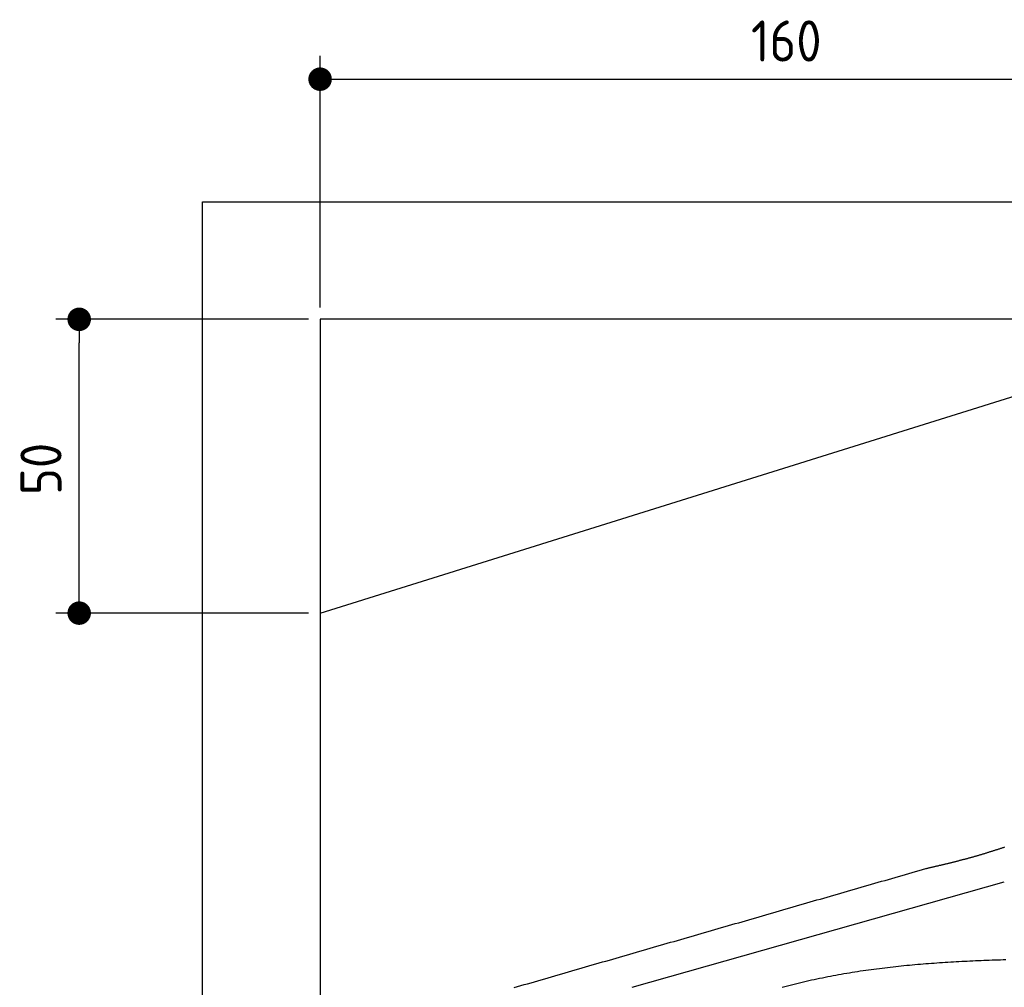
# Model space of a CAD drawing. Extents: x 562 to 7231, y 5417 to 12926.
# Tile 39 of 61: x 562 to 2237, y 11279 to 12926. Entities that reach past the tile are written whole.
import ezdxf

# ---------------------------------------------------------------- set-up
doc = ezdxf.new("R2010")
doc.units = 0
doc.layers.get('0').update_dxf_attribs({"linetype": 'CONTINUOUS'})
doc.layers.get('DEFPOINTS').update_dxf_attribs({"linetype": 'CONTINUOUS'})
doc.layers.add('4', color=3, linetype='CONTINUOUS')
doc.layers.add('CAR', color=10, linetype='CONTINUOUS')
doc.styles.get("Standard").update_dxf_attribs({"font": 'ISOCP.SHX'})
doc.dimstyles.get("Standard").update_dxf_attribs({"dimtxt": 50, "dimasz": 100, "dimexe": 0.18, "dimexo": 0.0625, "dimgap": 15, "dimtad": 1, "dimlfac": 0.1, "dimzin": 0, "dimcen": 0.09, "dimazin": 3, "dimtfac": 1, "dimtofl": 0, "dimtmove": 0, "dimatfit": 3})

# ---------------------------------------------------------------- blocks, each defined once
blk = doc.blocks.new('PUNKT')
at = {"layer": '4', "color": 0, "linetype": 'BYBLOCK'}
blk.add_line((-0.5, 0), (-1, 0), dxfattribs=at)
at = {"layer": '4', "color": 0, "linetype": 'BYBLOCK', "const_width": 0.5}
blk.add_lwpolyline([(-0.25, 0, 1), (0.25, 0, 1)], format="xyb", close=True, dxfattribs=at)
blk = doc.blocks.new('*U22')
at = {"layer": '4', "color": 2}
blk.add_text('50', height=70, rotation=90, dxfattribs=at).set_placement((632.8, 12116.9))
blk = doc.blocks.new('*D8')
at = {"layer": '4'}
for p, q in [((1052.8, 12415.9), (622.8, 12415.9)), ((662.8, 11955.9), (662.8, 12375.9)), ((1052.8, 11915.9), (622.8, 11915.9))]:
    blk.add_line(p, q, dxfattribs=at)
at = {"layer": 'DEFPOINTS', "color": 0}
for p in [(662.8, 12415.9), (1072.8, 12415.9), (1072.8, 11915.9)]:
    blk.add_point(p, dxfattribs=at)
blk.add_blockref('*U22', (0, 0))
at = {"layer": '4', "xscale": 40, "yscale": 40, "zscale": 40}
for p, rotation in [((662.8, 12415.9), 90), ((662.8, 11915.9), 270)]:
    blk.add_blockref('PUNKT', p, dxfattribs=dict(at, rotation=rotation))
blk = doc.blocks.new('*U23')
at = {"layer": '4', "color": 2}
blk.add_text('160', height=70, dxfattribs=at).set_placement((1806.2, 12854.6))
blk = doc.blocks.new('*D9')
at = {"layer": '4'}
for p, q in [((1072.8, 12435.9), (1072.8, 12864.6)), ((2672.8, 12435.9), (2672.8, 12864.6)), ((1112.8, 12824.6), (2632.8, 12824.6))]:
    blk.add_line(p, q, dxfattribs=at)
at = {"layer": 'DEFPOINTS', "color": 0}
for p in [(2672.8, 12824.6), (1072.8, 12415.9), (2672.8, 12415.9)]:
    blk.add_point(p, dxfattribs=at)
blk.add_blockref('*U23', (0, 0))
at = {"layer": '4', "xscale": 40, "yscale": 40, "zscale": 40, "rotation": 180}
blk.add_blockref('PUNKT', (1072.8, 12824.6), dxfattribs=at)
at = {"layer": '4', "xscale": 40, "yscale": 40, "zscale": 40}
blk.add_blockref('PUNKT', (2672.8, 12824.6), dxfattribs=at)

msp = doc.modelspace()

# ---------------------------------------------------------------- linework, layer by layer
for p, q in [((872.775, 5665.902), (872.775, 12615.902)), ((872.775, 12615.902), (6472.775, 12615.902)), ((6272.775, 12415.902), (1072.775, 12415.902)), ((1072.775, 12415.902), (1072.775, 5915.902)), ((1072.775, 11915.902), (2672.775, 12415.902))]:
    msp.add_line(p, q)
at = {"layer": 'CAR'}
msp.add_line((1603.876, 11279.118), (2237.347, 11458.746), dxfattribs=at)
for points in [[(2103.84, 11481.2, 0), (2105, 11481.5, 0), (2106.16, 11481.8, 0), (2107.32, 11482, 0), (2108.49, 11482.3, 0), (2109.65, 11482.6, 0), (2110.81, 11482.9, 0), (2111.97, 11483.1, 0), (2113.13, 11483.4, 0), (2114.3, 11483.7, 0), (2115.46, 11483.9, 0), (2116.62, 11484.2, 0), (2117.78, 11484.5, 0), (2118.94, 11484.7, 0), (2120.11, 11485, 0), (2121.27, 11485.3, 0), (2122.43, 11485.6, 0), (2123.59, 11485.8, 0), (2124.75, 11486.1, 0), (2125.91, 11486.4, 0), (2127.07, 11486.7, 0), (2128.23, 11486.9, 0), (2129.39, 11487.2, 0), (2130.56, 11487.5, 0), (2131.72, 11487.8, 0), (2132.88, 11488, 0), (2134.04, 11488.3, 0), (2135.2, 11488.6, 0), (2136.36, 11488.9, 0), (2137.52, 11489.1, 0), (2138.67, 11489.4, 0), (2139.83, 11489.7, 0), (2140.99, 11490, 0), (2142.15, 11490.3, 0), (2143.31, 11490.5, 0), (2144.47, 11490.8, 0), (2145.63, 11491.1, 0), (2146.78, 11491.4, 0), (2147.94, 11491.7, 0), (2149.1, 11492, 0), (2150.26, 11492.3, 0), (2151.41, 11492.5, 0), (2152.57, 11492.8, 0), (2153.73, 11493.1, 0), (2154.88, 11493.4, 0), (2156.04, 11493.7, 0), (2157.19, 11494, 0), (2158.35, 11494.3, 0), (2159.5, 11494.6, 0), (2160.66, 11494.9, 0), (2161.81, 11495.2, 0), (2162.97, 11495.5, 0), (2164.12, 11495.8, 0), (2165.27, 11496.1, 0), (2166.43, 11496.4, 0), (2167.58, 11496.7, 0), (2168.73, 11497, 0), (2169.88, 11497.3, 0), (2171.03, 11497.6, 0), (2172.18, 11497.9, 0), (2173.33, 11498.2, 0), (2174.48, 11498.5, 0), (2175.63, 11498.9, 0), (2176.78, 11499.2, 0), (2177.93, 11499.5, 0), (2179.08, 11499.8, 0), (2180.23, 11500.1, 0), (2181.38, 11500.4, 0), (2182.52, 11500.8, 0), (2183.67, 11501.1, 0), (2184.82, 11501.4, 0), (2185.96, 11501.7, 0), (2187.11, 11502.1, 0), (2188.25, 11502.4, 0), (2189.4, 11502.7, 0), (2190.54, 11503.1, 0), (2191.69, 11503.4, 0), (2192.83, 11503.7, 0), (2193.97, 11504.1, 0), (2195.12, 11504.4, 0), (2196.26, 11504.7, 0), (2197.4, 11505.1, 0), (2198.55, 11505.4, 0), (2199.69, 11505.8, 0), (2200.83, 11506.1, 0), (2201.97, 11506.4, 0), (2203.11, 11506.8, 0), (2204.25, 11507.1, 0), (2205.39, 11507.5, 0), (2206.53, 11507.8, 0), (2207.67, 11508.2, 0), (2208.81, 11508.5, 0), (2209.95, 11508.9, 0), (2211.09, 11509.2, 0), (2212.22, 11509.6, 0), (2213.36, 11510, 0), (2214.5, 11510.3, 0), (2215.64, 11510.7, 0), (2216.77, 11511, 0), (2217.91, 11511.4, 0), (2219.05, 11511.7, 0), (2220.18, 11512.1, 0), (2221.32, 11512.5, 0), (2222.46, 11512.8, 0), (2223.59, 11513.2, 0), (2224.73, 11513.6, 0), (2225.86, 11513.9, 0), (2227, 11514.3, 0), (2228.13, 11514.7, 0), (2229.27, 11515, 0), (2230.4, 11515.4, 0), (2231.53, 11515.8, 0), (2232.67, 11516.1, 0), (2233.8, 11516.5, 0), (2234.93, 11516.9, 0), (2236.07, 11517.2, 0), (2237.2, 11517.6, 0), (2238.33, 11518, 0)], [(1402.91, 11278.6, 0), (1408.7, 11280.3, 0), (1414.49, 11282, 0), (1420.29, 11283.7, 0), (1426.08, 11285.3, 0), (1431.87, 11287, 0), (1437.67, 11288.7, 0), (1443.46, 11290.4, 0), (1449.25, 11292, 0), (1455.04, 11293.7, 0), (1460.84, 11295.4, 0), (1466.63, 11297, 0), (1472.42, 11298.7, 0), (1478.22, 11300.4, 0), (1484.01, 11302.1, 0), (1489.8, 11303.7, 0), (1495.59, 11305.4, 0), (1501.39, 11307.1, 0), (1507.18, 11308.8, 0), (1512.97, 11310.4, 0), (1518.77, 11312.1, 0), (1524.56, 11313.8, 0), (1530.35, 11315.5, 0), (1536.14, 11317.1, 0), (1541.94, 11318.8, 0), (1547.73, 11320.5, 0), (1553.52, 11322.2, 0), (1559.31, 11323.8, 0), (1565.11, 11325.5, 0), (1570.9, 11327.2, 0), (1576.69, 11328.9, 0), (1582.49, 11330.5, 0), (1588.28, 11332.2, 0), (1594.07, 11333.9, 0), (1599.86, 11335.6, 0), (1605.66, 11337.2, 0), (1611.45, 11338.9, 0), (1617.24, 11340.6, 0), (1623.04, 11342.3, 0), (1628.83, 11343.9, 0), (1634.62, 11345.6, 0), (1640.41, 11347.3, 0), (1646.21, 11349, 0), (1652, 11350.6, 0), (1657.79, 11352.3, 0), (1663.58, 11354, 0), (1669.38, 11355.7, 0), (1675.17, 11357.3, 0), (1680.96, 11359, 0), (1686.76, 11360.7, 0), (1692.55, 11362.4, 0), (1698.34, 11364, 0), (1704.13, 11365.7, 0), (1709.93, 11367.4, 0), (1715.72, 11369.1, 0), (1721.51, 11370.7, 0), (1727.31, 11372.4, 0), (1733.1, 11374.1, 0), (1738.89, 11375.7, 0), (1744.68, 11377.4, 0), (1750.48, 11379.1, 0), (1756.27, 11380.8, 0), (1762.06, 11382.4, 0), (1767.86, 11384.1, 0), (1773.65, 11385.8, 0), (1779.44, 11387.5, 0), (1785.23, 11389.1, 0), (1791.03, 11390.8, 0), (1796.82, 11392.5, 0), (1802.61, 11394.2, 0), (1808.4, 11395.8, 0), (1814.2, 11397.5, 0), (1819.99, 11399.2, 0), (1825.78, 11400.9, 0), (1831.58, 11402.5, 0), (1837.37, 11404.2, 0), (1843.16, 11405.9, 0), (1848.95, 11407.6, 0), (1854.75, 11409.2, 0), (1860.54, 11410.9, 0), (1866.33, 11412.6, 0), (1872.13, 11414.3, 0), (1877.92, 11415.9, 0), (1883.71, 11417.6, 0), (1889.5, 11419.3, 0), (1895.3, 11421, 0), (1901.09, 11422.6, 0), (1906.88, 11424.3, 0), (1912.67, 11426, 0), (1918.47, 11427.7, 0), (1924.26, 11429.3, 0), (1930.05, 11431, 0), (1935.85, 11432.7, 0), (1941.64, 11434.4, 0), (1947.43, 11436, 0), (1953.22, 11437.7, 0), (1959.02, 11439.4, 0), (1964.81, 11441.1, 0), (1970.6, 11442.7, 0), (1976.4, 11444.4, 0), (1982.19, 11446.1, 0), (1987.98, 11447.7, 0), (1993.77, 11449.4, 0), (1999.57, 11451.1, 0), (2005.36, 11452.8, 0), (2011.15, 11454.4, 0), (2016.95, 11456.1, 0), (2022.74, 11457.8, 0), (2028.53, 11459.5, 0), (2034.32, 11461.1, 0), (2040.12, 11462.8, 0), (2045.91, 11464.5, 0), (2051.7, 11466.2, 0), (2057.49, 11467.8, 0), (2063.29, 11469.5, 0), (2069.08, 11471.2, 0), (2074.87, 11472.9, 0), (2080.67, 11474.5, 0), (2086.46, 11476.2, 0), (2092.25, 11477.9, 0), (2098.04, 11479.6, 0), (2103.84, 11481.2, 0)], [(2240.09, 11325.8, 0), (2235.38, 11325.7, 0), (2230.67, 11325.5, 0), (2225.96, 11325.4, 0), (2221.26, 11325.2, 0), (2216.55, 11325.1, 0), (2211.84, 11324.9, 0), (2207.14, 11324.7, 0), (2202.43, 11324.5, 0), (2197.73, 11324.4, 0), (2193.03, 11324.2, 0), (2188.33, 11324, 0), (2183.63, 11323.7, 0), (2178.93, 11323.5, 0), (2174.23, 11323.3, 0), (2169.53, 11323.1, 0), (2164.84, 11322.8, 0), (2160.14, 11322.6, 0), (2155.45, 11322.3, 0), (2150.76, 11322.1, 0), (2146.07, 11321.8, 0), (2141.38, 11321.5, 0), (2136.69, 11321.2, 0), (2132.01, 11320.9, 0), (2127.32, 11320.6, 0), (2122.64, 11320.3, 0), (2117.96, 11319.9, 0), (2113.28, 11319.6, 0), (2108.6, 11319.2, 0), (2103.92, 11318.8, 0), (2099.25, 11318.5, 0), (2094.57, 11318.1, 0), (2089.9, 11317.7, 0), (2085.23, 11317.3, 0), (2080.56, 11316.8, 0), (2075.89, 11316.4, 0), (2071.23, 11316, 0), (2066.56, 11315.5, 0), (2061.9, 11315, 0), (2057.24, 11314.5, 0), (2052.59, 11314, 0), (2047.93, 11313.5, 0), (2043.28, 11313, 0), (2038.62, 11312.5, 0), (2033.97, 11311.9, 0), (2029.33, 11311.3, 0), (2024.68, 11310.8, 0), (2020.04, 11310.2, 0), (2015.4, 11309.6, 0), (2010.76, 11308.9, 0), (2006.12, 11308.3, 0), (2001.48, 11307.6, 0), (1996.85, 11307, 0), (1992.22, 11306.3, 0), (1987.59, 11305.6, 0), (1982.97, 11304.9, 0), (1978.34, 11304.1, 0), (1973.72, 11303.4, 0), (1969.11, 11302.6, 0), (1964.49, 11301.8, 0), (1959.88, 11301, 0), (1955.27, 11300.2, 0), (1950.66, 11299.3, 0), (1946.05, 11298.5, 0), (1941.45, 11297.6, 0), (1936.85, 11296.7, 0), (1932.25, 11295.8, 0), (1927.66, 11294.9, 0), (1923.06, 11293.9, 0), (1918.47, 11293, 0), (1913.89, 11292, 0), (1909.3, 11291, 0), (1904.72, 11290, 0), (1900.15, 11288.9, 0), (1895.57, 11287.9, 0), (1891, 11286.8, 0), (1886.44, 11285.7, 0), (1881.88, 11284.6, 0), (1877.32, 11283.4, 0), (1872.76, 11282.3, 0), (1868.21, 11281.1, 0), (1863.67, 11279.9, 0), (1859.12, 11278.7, 0)]]:
    msp.add_polyline3d(points, dxfattribs=at)

# ---------------------------------------------------------------- dimensions: what is measured, and where the dimension line sits
at = {"layer": '4'}
dim = msp.add_linear_dim(base=(2672.775, 12824.585), p1=(1072.775, 12415.902), p2=(2672.775, 12415.902), dimstyle='Standard', dxfattribs=at)
dim.commit()
dim.dimension.update_dxf_attribs({"geometry": '*D9', "text_midpoint": (1872.775, 12889.585)})
dim = msp.add_linear_dim(base=(662.772, 12415.902), p1=(1072.775, 11915.902), p2=(1072.775, 12415.902), angle=90, dimstyle='Standard', dxfattribs=at)
dim.commit()
dim.dimension.update_dxf_attribs({"geometry": '*D8', "text_midpoint": (597.772, 12165.902)})

doc.saveas('drawing.dxf')
